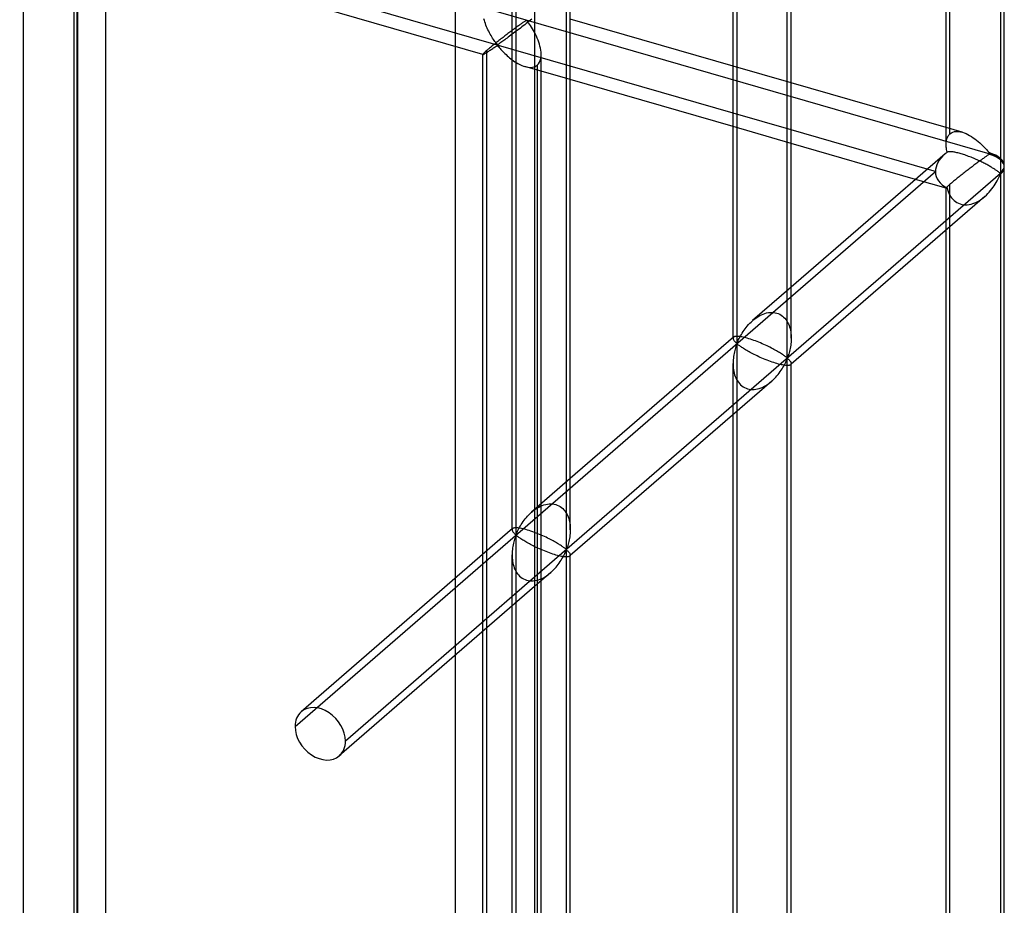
# Model space of a CAD drawing. Header units: millimetres. Extents: x -626 to 636, y -726 to 753.
# Tile 57 of 84: x 552 to 636, y -145 to -69. Entities that reach past the tile are written whole.
import ezdxf

# ---------------------------------------------------------------- set-up
doc = ezdxf.new("R2010")
doc.units = ezdxf.units.MM
doc.layers.add('MAIN-1', color=7, linetype='Continuous')
doc.layers.add('MAIN-2', color=7, linetype='Continuous')

msp = doc.modelspace()

# ---------------------------------------------------------------- linework, layer by layer
at = {"layer": 'MAIN-1'}
for p, q in [((595.8, 439.277), (595.8, -552.322)), ((636.146, -82.001), (636.146, 76.999)), ((635.811, 76.384), (635.811, -82.626)), ((631.147, -80.187), (631.147, 71.599)), ((617.511, -98.474), (617.511, 60.536)), ((617.846, -96.827), (617.846, 60.138)), ((612.848, -96.767), (612.848, 55.75)), ((598.536, -114.907), (598.536, 44.103)), ((598.87, -113.259), (598.87, 43.705)), ((612.848, -73.456), (598.871, -69.421)), ((612.848, -77.501), (598.87, -73.467)), ((612.848, -78.66), (598.87, -74.625)), ((631.148, -78.739), (617.846, -74.899)), ((629.532, -82.318), (617.846, -78.944)), ((628.529, -83.187), (617.845, -80.103)), ((631.15, -80.297), (631.148, -80.188)), ((631.158, -80.408), (631.15, -80.297)), ((631.065, -80.991), (617.845, -92.439)), ((631.17, -80.519), (631.158, -80.408)), ((631.187, -80.631), (631.17, -80.519)), ((631.208, -80.743), (631.187, -80.631)), ((631.233, -80.854), (631.208, -80.743)), ((631.258, -80.843), (631.233, -80.854)), ((631.288, -80.833), (631.258, -80.843)), ((631.322, -80.825), (631.288, -80.833)), ((631.361, -80.819), (631.322, -80.825)), ((631.404, -80.814), (631.361, -80.819)), ((631.451, -80.812), (631.404, -80.814)), ((631.503, -80.812), (631.451, -80.812)), ((631.56, -80.814), (631.503, -80.812)), ((631.621, -80.818), (631.56, -80.814)), ((631.687, -80.825), (631.621, -80.818)), ((631.757, -80.834), (631.687, -80.825)), ((631.831, -80.846), (631.757, -80.834)), ((631.909, -80.86), (631.831, -80.846)), ((631.991, -80.876), (631.909, -80.86)), ((632.077, -80.896), (631.991, -80.876)), ((632.166, -80.917), (632.077, -80.896)), ((632.259, -80.941), (632.166, -80.917)), ((632.353, -80.967), (632.259, -80.941)), ((632.451, -80.995), (632.353, -80.967)), ((632.551, -81.025), (632.451, -80.995)), ((632.653, -81.058), (632.551, -81.025)), ((632.757, -81.092), (632.653, -81.058)), ((632.863, -81.129), (632.757, -81.092)), ((632.97, -81.167), (632.863, -81.129)), ((633.078, -81.207), (632.97, -81.167)), ((633.186, -81.248), (633.078, -81.207)), ((633.294, -81.29), (633.186, -81.248)), ((633.402, -81.333), (633.294, -81.29)), ((633.509, -81.378), (633.402, -81.333)), ((633.615, -81.423), (633.509, -81.378)), ((633.72, -81.469), (633.615, -81.423)), ((633.823, -81.514), (633.72, -81.469)), ((633.924, -81.56), (633.823, -81.514)), ((634.023, -81.606), (633.924, -81.56)), ((634.119, -81.652), (634.023, -81.606)), ((634.212, -81.697), (634.119, -81.652)), ((634.302, -81.742), (634.212, -81.697)), ((634.389, -81.786), (634.302, -81.742)), ((634.475, -81.83), (634.389, -81.786)), ((634.559, -81.874), (634.475, -81.83)), ((634.64, -81.918), (634.559, -81.874)), ((634.72, -81.961), (634.64, -81.918)), ((634.797, -82.004), (634.72, -81.961)), ((634.872, -82.047), (634.797, -82.004)), ((635.812, -82.687), (595.8, -117.339)), ((634.944, -82.088), (634.872, -82.047)), ((635.014, -82.129), (634.944, -82.088)), ((635.081, -82.17), (635.014, -82.129)), ((635.145, -82.209), (635.081, -82.17)), ((635.207, -82.247), (635.145, -82.209)), ((635.265, -82.285), (635.207, -82.247)), ((635.321, -82.321), (635.265, -82.285)), ((635.375, -82.356), (635.321, -82.321)), ((635.426, -82.391), (635.375, -82.356)), ((635.474, -82.424), (635.426, -82.391)), ((635.52, -82.456), (635.474, -82.424)), ((635.563, -82.486), (635.52, -82.456)), ((635.603, -82.515), (635.563, -82.486)), ((635.641, -82.543), (635.603, -82.515)), ((635.677, -82.568), (635.641, -82.543)), ((635.71, -82.592), (635.677, -82.568)), ((635.703, -82.957), (635.753, -82.849)), ((635.741, -82.613), (635.71, -82.592)), ((635.772, -82.63), (635.741, -82.613)), ((635.753, -82.849), (635.811, -82.748)), ((635.811, -82.626), (635.772, -82.63)), ((635.811, -82.748), (635.811, -241.758)), ((636.146, -241.133), (636.146, -82.133)), ((635.276, -83.728), (635.364, -83.591)), ((635.364, -83.591), (635.445, -83.455)), ((635.445, -83.455), (635.52, -83.323)), ((635.52, -83.323), (635.587, -83.195)), ((635.587, -83.195), (635.648, -83.073)), ((635.648, -83.073), (635.703, -82.957)), ((634.473, -84.654), (634.606, -84.532)), ((634.606, -84.532), (634.734, -84.406)), ((634.734, -84.406), (634.856, -84.274)), ((634.856, -84.274), (634.971, -84.139)), ((634.971, -84.139), (635.08, -84.002)), ((635.08, -84.002), (635.181, -83.865)), ((635.181, -83.865), (635.276, -83.728)), ((634.466, -84.66), (617.845, -99.053)), ((631.147, -239.319), (631.147, -87.533)), ((612.892, -96.729), (598.87, -108.872)), ((612.916, -96.712), (612.89, -96.731)), ((612.947, -96.695), (612.916, -96.712)), ((612.987, -96.682), (612.947, -96.695)), ((613.034, -96.671), (612.987, -96.682)), ((613.089, -96.664), (613.034, -96.671)), ((613.152, -96.66), (613.089, -96.664)), ((613.224, -96.661), (613.152, -96.66)), ((613.304, -96.665), (613.224, -96.661)), ((613.393, -96.674), (613.304, -96.665)), ((613.489, -96.687), (613.393, -96.674)), ((613.594, -96.705), (613.489, -96.687)), ((613.705, -96.728), (613.594, -96.705)), ((613.823, -96.755), (613.705, -96.728)), ((613.947, -96.786), (613.823, -96.755)), ((614.075, -96.821), (613.947, -96.786)), ((614.209, -96.861), (614.075, -96.821)), ((614.347, -96.904), (614.209, -96.861)), ((614.489, -96.951), (614.347, -96.904)), ((614.633, -97.002), (614.489, -96.951)), ((614.779, -97.055), (614.633, -97.002)), ((614.926, -97.111), (614.779, -97.055)), ((615.072, -97.17), (614.926, -97.111)), ((615.218, -97.23), (615.072, -97.17)), ((615.362, -97.291), (615.218, -97.23)), ((617.833, -97.147), (617.819, -97.29)), ((617.842, -97.001), (617.833, -97.147)), ((617.845, -96.853), (617.842, -97.001)), ((615.502, -97.353), (615.362, -97.291)), ((615.64, -97.416), (615.502, -97.353)), ((615.772, -97.478), (615.64, -97.416)), ((615.9, -97.54), (615.772, -97.478)), ((616.022, -97.6), (615.9, -97.54)), ((616.139, -97.66), (616.022, -97.6)), ((616.253, -97.72), (616.139, -97.66)), ((616.364, -97.779), (616.253, -97.72)), ((616.47, -97.837), (616.364, -97.779)), ((616.572, -97.895), (616.47, -97.837)), ((616.67, -97.952), (616.572, -97.895)), ((616.762, -98.007), (616.67, -97.952)), ((616.85, -98.06), (616.762, -98.007)), ((616.932, -98.112), (616.85, -98.06)), ((617.663, -98.072), (617.63, -98.183)), ((617.695, -97.955), (617.663, -98.072)), ((617.726, -97.831), (617.695, -97.955)), ((617.754, -97.701), (617.726, -97.831)), ((617.779, -97.567), (617.754, -97.701)), ((617.801, -97.43), (617.779, -97.567)), ((617.819, -97.29), (617.801, -97.43)), ((617.01, -98.161), (616.932, -98.112)), ((617.082, -98.21), (617.01, -98.161)), ((617.151, -98.256), (617.082, -98.21)), ((617.214, -98.3), (617.151, -98.256)), ((617.272, -98.341), (617.214, -98.3)), ((617.325, -98.379), (617.272, -98.341)), ((617.317, -98.984), (617.369, -98.878)), ((617.374, -98.415), (617.325, -98.379)), ((617.369, -98.878), (617.415, -98.778)), ((617.419, -98.447), (617.374, -98.415)), ((617.415, -98.778), (617.459, -98.684)), ((617.46, -98.473), (617.419, -98.447)), ((617.459, -98.684), (617.511, -98.596)), ((617.511, -98.474), (617.46, -98.473)), ((617.559, -98.385), (617.511, -98.474)), ((617.511, -98.596), (617.559, -98.598)), ((617.511, -257.606), (617.511, -98.596)), ((617.595, -98.288), (617.559, -98.385)), ((617.559, -98.598), (617.595, -98.623)), ((617.63, -98.183), (617.595, -98.288)), ((617.595, -98.623), (617.63, -98.653)), ((617.63, -98.653), (617.663, -98.686)), ((617.663, -98.686), (617.695, -98.719)), ((617.695, -98.719), (617.726, -98.754)), ((617.726, -98.754), (617.754, -98.789)), ((617.754, -98.789), (617.779, -98.824)), ((617.779, -98.824), (617.801, -98.859)), ((617.801, -98.859), (617.819, -98.893)), ((617.819, -98.893), (617.833, -98.926)), ((617.833, -98.926), (617.842, -98.958)), ((616.813, -99.807), (616.9, -99.686)), ((616.9, -99.686), (616.983, -99.566)), ((616.983, -99.566), (617.06, -99.445)), ((617.06, -99.445), (617.132, -99.326)), ((617.132, -99.326), (617.199, -99.208)), ((617.199, -99.208), (617.261, -99.094)), ((617.261, -99.094), (617.317, -98.984)), ((617.842, -98.958), (617.845, -98.989)), ((617.846, -255.959), (617.846, -98.994)), ((616.166, -100.508), (598.87, -115.486)), ((616.177, -100.498), (616.294, -100.392)), ((616.294, -100.392), (616.408, -100.28)), ((616.408, -100.28), (616.517, -100.166)), ((616.517, -100.166), (616.62, -100.048)), ((616.62, -100.048), (616.719, -99.928)), ((616.719, -99.928), (616.813, -99.807)), ((612.848, -255.9), (612.848, -103.382)), ((598.87, -113.285), (598.867, -113.433)), ((595.946, -113.542), (595.799, -113.486)), ((596.093, -113.601), (595.946, -113.542)), ((596.238, -113.661), (596.093, -113.601)), ((596.382, -113.722), (596.238, -113.661)), ((596.523, -113.784), (596.382, -113.722)), ((596.661, -113.847), (596.523, -113.784)), ((596.794, -113.909), (596.661, -113.847)), ((596.922, -113.971), (596.794, -113.909)), ((597.044, -114.031), (596.922, -113.971)), ((597.162, -114.091), (597.044, -114.031)), ((597.276, -114.151), (597.162, -114.091)), ((597.387, -114.21), (597.276, -114.151)), ((598.779, -114.134), (598.751, -114.263)), ((598.804, -114), (598.779, -114.134)), ((598.826, -113.863), (598.804, -114)), ((598.844, -113.723), (598.826, -113.863)), ((598.858, -113.579), (598.844, -113.723)), ((598.867, -113.433), (598.858, -113.579)), ((597.493, -114.269), (597.387, -114.21)), ((597.596, -114.327), (597.493, -114.269)), ((597.693, -114.384), (597.596, -114.327)), ((597.786, -114.439), (597.693, -114.384)), ((597.874, -114.492), (597.786, -114.439)), ((597.956, -114.544), (597.874, -114.492)), ((598.034, -114.594), (597.956, -114.544)), ((598.107, -114.642), (598.034, -114.594)), ((598.175, -114.688), (598.107, -114.642)), ((598.239, -114.732), (598.175, -114.688)), ((598.297, -114.773), (598.239, -114.732)), ((598.35, -114.812), (598.297, -114.773)), ((598.399, -114.847), (598.35, -114.812)), ((598.444, -114.879), (598.399, -114.847)), ((598.485, -114.905), (598.444, -114.879)), ((598.536, -114.907), (598.485, -114.905)), ((598.584, -114.817), (598.536, -114.907)), ((598.62, -114.721), (598.584, -114.817)), ((598.655, -114.616), (598.62, -114.721)), ((598.688, -114.505), (598.655, -114.616)), ((598.72, -114.387), (598.688, -114.505)), ((598.751, -114.263), (598.72, -114.387)), ((598.085, -115.878), (598.157, -115.758)), ((598.157, -115.758), (598.224, -115.641)), ((598.224, -115.641), (598.286, -115.527)), ((598.286, -115.527), (598.342, -115.417)), ((598.342, -115.417), (598.394, -115.311)), ((598.394, -115.311), (598.44, -115.211)), ((598.44, -115.211), (598.484, -115.117)), ((598.484, -115.117), (598.536, -115.029)), ((598.536, -115.029), (598.584, -115.03)), ((598.536, -274.039), (598.536, -115.029)), ((598.584, -115.03), (598.62, -115.056)), ((598.62, -115.056), (598.655, -115.086)), ((598.655, -115.086), (598.688, -115.118)), ((598.688, -115.118), (598.72, -115.152)), ((598.72, -115.152), (598.751, -115.187)), ((598.751, -115.187), (598.779, -115.222)), ((598.779, -115.222), (598.804, -115.257)), ((598.804, -115.257), (598.826, -115.292)), ((598.826, -115.292), (598.844, -115.326)), ((598.844, -115.326), (598.858, -115.359)), ((598.858, -115.359), (598.867, -115.391)), ((598.867, -115.391), (598.87, -115.422)), ((598.87, -272.392), (598.87, -115.427)), ((597.433, -116.713), (597.542, -116.598)), ((597.542, -116.598), (597.645, -116.481)), ((597.645, -116.481), (597.744, -116.361)), ((597.744, -116.361), (597.838, -116.24)), ((597.838, -116.24), (597.925, -116.119)), ((597.925, -116.119), (598.008, -115.999)), ((598.008, -115.999), (598.085, -115.878)), ((597.191, -116.941), (595.8, -118.146)), ((597.202, -116.931), (597.319, -116.824)), ((597.319, -116.824), (597.433, -116.713))]:
    msp.add_line(p, q, dxfattribs=at)
for start, end in [(359.99731, 1.62153), (358.12677, 359.99731)]:
    msp.add_arc((633.647, -82.062), 2.5, start, end, dxfattribs=at)
for centre, major_axis, ratio, start_param, end_param in [((633.647, -82.062), (-3.384, -0.744), 0.615841, -0.920333, -0.848876), ((633.647, -82.001), (-2.499, 0), 0.5, 2.617994, 3.141499), ((633.647, -82.123), (2.499, 0), 0.5, -0.523599, -0.017746), ((633.647, -82.062), (1.637, -1.89), 0.75, 0.713724, 0.74201), ((633.647, -82.062), (1.637, -1.89), 0.75, 0.685439, 0.713724), ((633.647, -82.062), (2.5, 0), 0.5, -0.523599, -0.000094)]:
    msp.add_ellipse(centre, major_axis=major_axis, ratio=ratio, start_param=start_param, end_param=end_param, dxfattribs=at)
at = {"layer": 'MAIN-2'}
for p, q in [((588.969, 434.032), (588.969, -548.907)), ((556.493, 410.931), (556.493, -507.056)), ((558.993, -504.891), (558.993, 351.336)), ((-319.897, 194.645), (634.897, -80.98)), ((631.482, -79.272), (631.482, 75.53)), ((613.182, 61.785), (613.182, -97.224)), ((594.207, 45.352), (594.207, -113.657)), ((593.873, -113.259), (593.873, 43.705)), ((598.87, -73.467), (358.993, -4.22)), ((551.916, -215.436), (551.916, -60.634)), ((556.579, -216.35), (556.579, -60.969)), ((591.37, -72.46), (555.188, -62.015)), ((556.245, -61.883), (556.245, -216.685)), ((591.493, -69.536), (591.457, -69.399)), ((591.534, -69.673), (591.493, -69.536)), ((591.58, -69.81), (591.534, -69.673)), ((591.63, -69.947), (591.58, -69.81)), ((591.684, -70.082), (591.63, -69.947)), ((591.742, -70.216), (591.684, -70.082)), ((594.222, -70.146), (594.149, -70.2)), ((594.293, -70.093), (594.222, -70.146)), ((594.363, -70.042), (594.293, -70.093)), ((594.431, -69.992), (594.363, -70.042)), ((594.498, -69.943), (594.431, -69.992)), ((594.563, -69.896), (594.498, -69.943)), ((594.625, -69.851), (594.563, -69.896)), ((594.71, -70.099), (594.587, -70.194)), ((594.686, -69.808), (594.625, -69.851)), ((594.744, -69.766), (594.686, -69.808)), ((594.834, -70.003), (594.71, -70.099)), ((594.799, -69.727), (594.744, -69.766)), ((594.853, -69.689), (594.799, -69.727)), ((594.959, -69.906), (594.834, -70.003)), ((594.904, -69.654), (594.853, -69.689)), ((594.953, -69.621), (594.904, -69.654)), ((595.001, -69.592), (594.953, -69.621)), ((595.083, -69.808), (594.959, -69.906)), ((595.049, -69.566), (595.001, -69.592)), ((595.113, -69.557), (595.049, -69.566)), ((595.205, -69.712), (595.083, -69.808)), ((595.213, -69.645), (595.113, -69.557)), ((595.326, -69.616), (595.205, -69.712)), ((595.294, -69.748), (595.213, -69.645)), ((595.376, -69.863), (595.294, -69.748)), ((595.443, -69.522), (595.326, -69.616)), ((595.46, -69.986), (595.376, -69.863)), ((595.555, -69.431), (595.443, -69.522)), ((595.546, -70.119), (595.46, -69.986)), ((595.632, -70.261), (595.546, -70.119)), ((591.802, -70.348), (591.742, -70.216)), ((591.865, -70.476), (591.802, -70.348)), ((591.929, -70.601), (591.865, -70.476)), ((591.995, -70.722), (591.929, -70.601)), ((592.063, -70.84), (591.995, -70.722)), ((592.131, -70.955), (592.063, -70.84)), ((592.199, -71.065), (592.131, -70.955)), ((593.092, -70.998), (593.006, -71.065)), ((593.177, -70.933), (593.092, -70.998)), ((593.261, -70.868), (593.177, -70.933)), ((593.345, -70.804), (593.261, -70.868)), ((593.429, -70.74), (593.345, -70.804)), ((593.512, -70.677), (593.429, -70.74)), ((593.549, -70.978), (593.446, -71.054)), ((593.595, -70.614), (593.512, -70.677)), ((593.655, -70.899), (593.549, -70.978)), ((593.678, -70.552), (593.595, -70.614)), ((593.765, -70.817), (593.655, -70.899)), ((593.759, -70.49), (593.678, -70.552)), ((593.839, -70.43), (593.759, -70.49)), ((593.878, -70.733), (593.765, -70.817)), ((593.919, -70.371), (593.839, -70.43)), ((593.993, -70.646), (593.878, -70.733)), ((593.997, -70.312), (593.919, -70.371)), ((594.11, -70.558), (593.993, -70.646)), ((594.074, -70.255), (593.997, -70.312)), ((594.149, -70.2), (594.074, -70.255)), ((594.228, -70.468), (594.11, -70.558)), ((594.347, -70.378), (594.228, -70.468)), ((594.467, -70.286), (594.347, -70.378)), ((594.587, -70.194), (594.467, -70.286)), ((595.718, -70.409), (595.632, -70.261)), ((595.802, -70.562), (595.718, -70.409)), ((595.883, -70.722), (595.802, -70.562)), ((595.961, -70.886), (595.883, -70.722)), ((596.035, -71.055), (595.961, -70.886)), ((592.013, -71.854), (591.943, -71.912)), ((592.085, -71.795), (592.013, -71.854)), ((592.161, -71.733), (592.085, -71.795)), ((592.239, -71.67), (592.161, -71.733)), ((592.267, -71.169), (592.199, -71.065)), ((592.32, -71.605), (592.239, -71.67)), ((592.333, -71.267), (592.267, -71.169)), ((592.272, -71.905), (592.338, -71.861)), ((592.402, -71.539), (592.32, -71.605)), ((592.399, -71.36), (592.333, -71.267)), ((592.338, -71.861), (592.404, -71.817)), ((592.462, -71.446), (592.399, -71.36)), ((592.486, -71.472), (592.402, -71.539)), ((592.404, -71.817), (592.467, -71.776)), ((592.526, -71.525), (592.462, -71.446)), ((592.467, -71.776), (592.531, -71.739)), ((592.571, -71.405), (592.486, -71.472)), ((592.605, -71.595), (592.526, -71.525)), ((592.531, -71.739), (592.614, -71.721)), ((592.658, -71.337), (592.571, -71.405)), ((592.694, -71.582), (592.605, -71.595)), ((592.614, -71.721), (592.699, -71.787)), ((592.744, -71.268), (592.658, -71.337)), ((592.762, -71.542), (592.694, -71.582)), ((592.699, -71.787), (592.767, -71.862)), ((592.832, -71.2), (592.744, -71.268)), ((592.832, -71.495), (592.762, -71.542)), ((592.767, -71.862), (592.837, -71.942)), ((592.919, -71.132), (592.832, -71.2)), ((592.907, -71.444), (592.832, -71.495)), ((592.985, -71.388), (592.907, -71.444)), ((593.006, -71.065), (592.919, -71.132)), ((593.069, -71.328), (592.985, -71.388)), ((593.157, -71.264), (593.069, -71.328)), ((593.25, -71.197), (593.157, -71.264)), ((593.346, -71.127), (593.25, -71.197)), ((593.446, -71.054), (593.346, -71.127)), ((596.104, -71.227), (596.035, -71.055)), ((596.166, -71.4), (596.104, -71.227)), ((596.221, -71.574), (596.166, -71.4)), ((596.268, -71.747), (596.221, -71.574)), ((596.306, -71.92), (596.268, -71.747)), ((591.364, -227.835), (591.364, -72.453)), ((591.369, -72.44), (591.365, -72.454)), ((591.365, -72.454), (591.365, -72.455)), ((591.365, -72.455), (591.365, -72.457)), ((591.365, -72.457), (591.366, -72.458)), ((591.366, -72.458), (591.367, -72.459)), ((591.367, -72.459), (591.369, -72.46)), ((591.383, -72.418), (591.369, -72.44)), ((591.369, -72.46), (591.37, -72.46)), ((591.37, -72.46), (591.383, -72.459)), ((591.409, -72.389), (591.383, -72.418)), ((591.383, -72.459), (591.403, -72.453)), ((591.403, -72.453), (591.429, -72.442)), ((591.445, -72.35), (591.409, -72.389)), ((591.429, -72.442), (591.46, -72.427)), ((591.492, -72.304), (591.445, -72.35)), ((591.46, -72.427), (591.497, -72.408)), ((591.551, -72.249), (591.492, -72.304)), ((591.497, -72.408), (591.538, -72.384)), ((591.538, -72.384), (591.585, -72.357)), ((591.62, -72.187), (591.551, -72.249)), ((591.585, -72.357), (591.635, -72.326)), ((591.699, -72.118), (591.62, -72.187)), ((591.635, -72.326), (591.69, -72.292)), ((591.69, -72.292), (591.747, -72.256)), ((591.754, -72.071), (591.699, -72.118)), ((591.699, -226.92), (591.699, -72.118)), ((591.747, -72.256), (591.808, -72.217)), ((591.814, -72.02), (591.754, -72.071)), ((591.808, -72.217), (591.871, -72.176)), ((591.876, -71.967), (591.814, -72.02)), ((591.871, -72.176), (591.935, -72.133)), ((591.943, -71.912), (591.876, -71.967)), ((591.935, -72.133), (592.001, -72.089)), ((592.001, -72.089), (592.069, -72.044)), ((592.069, -72.044), (592.137, -71.997)), ((592.137, -71.997), (592.205, -71.951)), ((592.205, -71.951), (592.272, -71.905)), ((592.837, -71.942), (592.911, -72.026)), ((592.911, -72.026), (592.99, -72.113)), ((592.99, -72.113), (593.074, -72.202)), ((593.074, -72.202), (593.163, -72.294)), ((593.163, -72.294), (593.255, -72.386)), ((593.255, -72.386), (593.352, -72.479)), ((593.352, -72.479), (593.451, -72.57)), ((593.451, -72.57), (593.554, -72.662)), ((593.554, -72.662), (593.661, -72.752)), ((596.336, -72.095), (596.306, -71.92)), ((596.328, -72.813), (596.355, -72.632)), ((596.355, -72.269), (596.336, -72.095)), ((596.362, -72.439), (596.355, -72.269)), ((596.355, -72.632), (596.362, -72.439)), ((596.362, -227.835), (596.362, -72.453)), ((593.661, -72.752), (593.771, -72.84)), ((593.771, -72.84), (593.883, -72.926)), ((593.883, -72.926), (593.998, -73.008)), ((593.998, -73.008), (594.115, -73.087)), ((594.115, -73.087), (594.233, -73.162)), ((594.233, -73.162), (594.352, -73.232)), ((594.352, -73.232), (594.471, -73.296)), ((594.471, -73.296), (594.591, -73.355)), ((594.591, -73.355), (594.714, -73.409)), ((594.714, -73.409), (594.838, -73.457)), ((594.838, -73.457), (594.962, -73.497)), ((594.962, -73.497), (595.1, -73.532)), ((598.87, -74.625), (594.971, -73.499)), ((595.1, -73.532), (595.235, -73.556)), ((595.235, -73.556), (595.367, -73.569)), ((595.367, -73.569), (595.495, -73.568)), ((595.495, -73.568), (595.617, -73.555)), ((595.617, -73.555), (595.733, -73.528)), ((595.733, -73.528), (595.84, -73.488)), ((595.84, -73.488), (595.939, -73.434)), ((595.939, -73.434), (596.028, -73.368)), ((596.028, -73.368), (596.131, -73.259)), ((596.028, -73.368), (596.028, -228.17)), ((596.131, -73.259), (596.216, -73.129)), ((596.216, -73.129), (596.282, -72.979)), ((596.282, -72.979), (596.328, -72.813)), ((617.846, -74.899), (612.848, -73.456)), ((617.846, -78.944), (612.848, -77.501)), ((617.845, -80.103), (612.848, -78.66)), ((632.539, -79.14), (631.148, -78.739)), ((631.282, -79.533), (631.324, -79.459)), ((631.324, -79.459), (631.372, -79.39)), ((631.372, -79.39), (631.424, -79.328)), ((631.424, -79.328), (631.482, -79.272)), ((631.482, -79.272), (631.599, -79.189)), ((631.599, -79.189), (631.73, -79.127)), ((631.73, -79.127), (631.876, -79.088)), ((631.876, -79.088), (632.033, -79.071)), ((632.033, -79.071), (632.199, -79.075)), ((632.199, -79.075), (632.371, -79.1)), ((632.371, -79.1), (632.548, -79.143)), ((632.548, -79.143), (632.707, -79.196)), ((632.707, -79.196), (632.864, -79.26)), ((632.864, -79.26), (633.019, -79.333)), ((633.019, -79.333), (633.171, -79.415)), ((633.171, -79.415), (633.323, -79.506)), ((631.148, -80.188), (631.15, -80.083)), ((631.15, -80.083), (631.158, -79.982)), ((631.158, -79.982), (631.171, -79.883)), ((631.171, -79.883), (631.19, -79.789)), ((631.19, -79.789), (631.215, -79.699)), ((631.215, -79.699), (631.246, -79.613)), ((631.246, -79.613), (631.282, -79.533)), ((633.323, -79.506), (633.473, -79.605)), ((633.473, -79.605), (633.621, -79.709)), ((633.621, -79.709), (633.764, -79.819)), ((633.764, -79.819), (633.903, -79.933)), ((633.903, -79.933), (634.036, -80.049)), ((634.036, -80.049), (634.164, -80.166)), ((634.164, -80.166), (634.286, -80.285)), ((634.286, -80.285), (634.402, -80.402)), ((634.402, -80.402), (634.511, -80.517)), ((634.511, -80.517), (634.611, -80.628)), ((634.636, -81.174), (634.582, -81.211)), ((634.611, -80.628), (634.705, -80.734)), ((634.687, -81.139), (634.636, -81.174)), ((634.736, -81.106), (634.687, -81.139)), ((634.705, -80.734), (634.792, -80.832)), ((634.784, -81.076), (634.736, -81.106)), ((634.832, -81.05), (634.784, -81.076)), ((634.792, -80.832), (634.896, -80.919)), ((634.896, -81.041), (634.832, -81.05)), ((633.542, -81.975), (633.461, -82.036)), ((633.623, -81.914), (633.542, -81.975)), ((633.702, -81.855), (633.623, -81.914)), ((633.78, -81.797), (633.702, -81.855)), ((633.857, -81.74), (633.78, -81.797)), ((633.932, -81.684), (633.857, -81.74)), ((634.005, -81.63), (633.932, -81.684)), ((634.076, -81.577), (634.005, -81.63)), ((634.146, -81.526), (634.076, -81.577)), ((634.214, -81.476), (634.146, -81.526)), ((634.281, -81.428), (634.214, -81.476)), ((634.346, -81.381), (634.281, -81.428)), ((634.408, -81.335), (634.346, -81.381)), ((634.469, -81.292), (634.408, -81.335)), ((634.527, -81.251), (634.469, -81.292)), ((634.582, -81.211), (634.527, -81.251)), ((575.231, -130.151), (630.231, -82.52)), ((630.231, -82.52), (629.532, -82.318)), ((632.441, -82.821), (632.354, -82.889)), ((632.528, -82.753), (632.441, -82.821)), ((632.615, -82.684), (632.528, -82.753)), ((632.702, -82.617), (632.615, -82.684)), ((632.789, -82.549), (632.702, -82.617)), ((632.875, -82.482), (632.789, -82.549)), ((632.96, -82.417), (632.875, -82.482)), ((633.044, -82.352), (632.96, -82.417)), ((633.128, -82.288), (633.044, -82.352)), ((633.212, -82.225), (633.128, -82.288)), ((633.295, -82.161), (633.212, -82.225)), ((633.378, -82.098), (633.295, -82.161)), ((633.461, -82.036), (633.378, -82.098)), ((631.153, -83.944), (628.529, -83.187)), ((631.372, -83.7), (631.324, -83.743)), ((631.424, -83.653), (631.372, -83.7)), ((631.482, -83.602), (631.424, -83.653)), ((631.537, -83.555), (631.482, -83.602)), ((631.482, -238.404), (631.482, -83.602)), ((631.597, -83.505), (631.537, -83.555)), ((631.659, -83.452), (631.597, -83.505)), ((631.726, -83.396), (631.659, -83.452)), ((631.796, -83.339), (631.726, -83.396)), ((631.868, -83.279), (631.796, -83.339)), ((631.944, -83.217), (631.868, -83.279)), ((632.022, -83.154), (631.944, -83.217)), ((632.103, -83.089), (632.022, -83.154)), ((632.185, -83.023), (632.103, -83.089)), ((632.269, -82.957), (632.185, -83.023)), ((632.354, -82.889), (632.269, -82.957)), ((631.147, -87.533), (631.147, -83.937)), ((631.15, -83.928), (631.148, -83.937)), ((631.148, -83.937), (631.148, -83.939)), ((631.148, -83.939), (631.148, -83.941)), ((631.148, -83.941), (631.149, -83.942)), ((631.149, -83.942), (631.15, -83.943)), ((631.158, -83.914), (631.15, -83.928)), ((631.15, -83.943), (631.151, -83.944)), ((631.151, -83.944), (631.153, -83.944)), ((631.153, -83.944), (631.16, -83.945)), ((631.171, -83.896), (631.158, -83.914)), ((631.16, -83.945), (631.17, -83.943)), ((631.17, -83.943), (631.182, -83.939)), ((631.19, -83.874), (631.171, -83.896)), ((631.182, -83.939), (631.197, -83.934)), ((631.215, -83.848), (631.19, -83.874)), ((631.197, -83.934), (631.214, -83.926)), ((631.214, -83.926), (631.233, -83.917)), ((631.246, -83.817), (631.215, -83.848)), ((631.233, -83.917), (631.273, -84.067)), ((631.282, -83.782), (631.246, -83.817)), ((631.273, -84.067), (631.322, -84.217)), ((631.324, -83.743), (631.282, -83.782)), ((631.322, -84.217), (631.382, -84.364)), ((631.382, -84.364), (631.451, -84.506)), ((631.451, -84.506), (631.531, -84.642)), ((631.531, -84.642), (631.621, -84.769)), ((631.621, -84.769), (631.721, -84.888)), ((631.721, -84.888), (631.83, -84.995)), ((631.83, -84.995), (631.949, -85.091)), ((631.949, -85.091), (632.076, -85.173)), ((632.076, -85.173), (632.211, -85.241)), ((632.211, -85.241), (632.352, -85.296)), ((632.352, -85.296), (632.499, -85.335)), ((632.499, -85.335), (632.651, -85.359)), ((632.651, -85.359), (632.808, -85.369)), ((632.808, -85.369), (632.968, -85.363)), ((632.968, -85.363), (633.13, -85.343)), ((633.13, -85.343), (633.292, -85.309)), ((633.292, -85.309), (633.453, -85.261)), ((633.453, -85.261), (633.613, -85.201)), ((633.613, -85.201), (633.77, -85.13)), ((633.77, -85.13), (633.922, -85.049)), ((633.922, -85.049), (634.069, -84.959)), ((634.069, -84.959), (634.21, -84.863)), ((634.21, -84.863), (634.343, -84.761)), ((634.343, -84.761), (634.473, -84.654)), ((617.845, -92.439), (614.527, -95.313)), ((615.44, -94.747), (615.587, -94.696)), ((615.587, -94.696), (615.735, -94.655)), ((615.735, -94.655), (615.884, -94.626)), ((615.884, -94.626), (616.032, -94.609)), ((616.032, -94.609), (616.179, -94.604)), ((616.179, -94.604), (616.323, -94.611)), ((616.323, -94.611), (616.463, -94.631)), ((616.463, -94.631), (616.599, -94.664)), ((616.599, -94.664), (616.73, -94.709)), ((616.73, -94.709), (616.856, -94.766)), ((614.176, -95.655), (614.285, -95.54)), ((614.285, -95.54), (614.399, -95.429)), ((614.399, -95.429), (614.516, -95.323)), ((614.516, -95.323), (614.634, -95.224)), ((614.634, -95.224), (614.756, -95.13)), ((614.756, -95.13), (614.883, -95.04)), ((614.883, -95.04), (615.016, -94.956)), ((615.016, -94.956), (615.154, -94.878)), ((615.154, -94.878), (615.296, -94.808)), ((615.296, -94.808), (615.44, -94.747)), ((616.856, -94.766), (616.976, -94.836)), ((616.976, -94.836), (617.089, -94.916)), ((617.089, -94.916), (617.196, -95.008)), ((617.196, -95.008), (617.294, -95.109)), ((617.294, -95.109), (617.384, -95.218)), ((617.384, -95.218), (617.466, -95.336)), ((617.466, -95.336), (617.539, -95.461)), ((617.539, -95.461), (617.603, -95.59)), ((613.561, -96.495), (613.633, -96.375)), ((613.633, -96.375), (613.71, -96.255)), ((613.71, -96.255), (613.793, -96.135)), ((613.793, -96.135), (613.88, -96.013)), ((613.88, -96.013), (613.974, -95.893)), ((613.974, -95.893), (614.073, -95.773)), ((614.073, -95.773), (614.176, -95.655)), ((617.603, -95.59), (617.659, -95.724)), ((617.659, -95.724), (617.707, -95.861)), ((617.707, -95.861), (617.746, -95.999)), ((617.746, -95.999), (617.778, -96.137)), ((617.778, -96.137), (617.804, -96.277)), ((617.804, -96.277), (617.823, -96.42)), ((612.851, -96.794), (612.848, -96.813)), ((612.848, -96.813), (612.848, -96.832)), ((612.848, -96.832), (612.851, -96.863)), ((612.857, -96.777), (612.851, -96.794)), ((612.851, -96.863), (612.86, -96.895)), ((612.865, -96.76), (612.857, -96.777)), ((612.86, -96.895), (612.874, -96.928)), ((612.876, -96.745), (612.865, -96.76)), ((612.874, -96.928), (612.892, -96.962)), ((612.89, -96.731), (612.876, -96.745)), ((612.892, -96.962), (612.914, -96.997)), ((612.914, -96.997), (612.939, -97.032)), ((612.939, -97.032), (612.967, -97.067)), ((612.967, -97.067), (612.998, -97.102)), ((612.998, -97.102), (613.03, -97.135)), ((613.03, -97.135), (613.063, -97.168)), ((613.063, -97.168), (613.098, -97.198)), ((613.098, -97.198), (613.134, -97.223)), ((613.134, -97.223), (613.182, -97.224)), ((613.182, -97.224), (613.234, -97.136)), ((613.234, -97.136), (613.278, -97.042)), ((613.278, -97.042), (613.324, -96.942)), ((613.324, -96.942), (613.376, -96.837)), ((613.376, -96.837), (613.432, -96.727)), ((613.432, -96.727), (613.494, -96.613)), ((613.494, -96.613), (613.561, -96.495)), ((617.823, -96.42), (617.836, -96.564)), ((617.836, -96.564), (617.844, -96.708)), ((617.844, -96.708), (617.845, -96.853)), ((612.967, -97.99), (612.939, -98.12)), ((612.998, -97.866), (612.967, -97.99)), ((613.03, -97.749), (612.998, -97.866)), ((613.063, -97.637), (613.03, -97.749)), ((613.098, -97.533), (613.063, -97.637)), ((613.134, -97.436), (613.098, -97.533)), ((613.182, -97.347), (613.134, -97.436)), ((613.182, -97.347), (613.182, -256.357)), ((613.233, -97.348), (613.182, -97.347)), ((613.274, -97.374), (613.233, -97.348)), ((613.319, -97.406), (613.274, -97.374)), ((613.368, -97.441), (613.319, -97.406)), ((613.421, -97.48), (613.368, -97.441)), ((613.479, -97.521), (613.421, -97.48)), ((613.542, -97.565), (613.479, -97.521)), ((613.611, -97.611), (613.542, -97.565)), ((613.683, -97.659), (613.611, -97.611)), ((613.761, -97.709), (613.683, -97.659)), ((613.843, -97.761), (613.761, -97.709)), ((613.931, -97.814), (613.843, -97.761)), ((614.023, -97.869), (613.931, -97.814)), ((614.121, -97.926), (614.023, -97.869)), ((614.223, -97.983), (614.121, -97.926)), ((614.329, -98.042), (614.223, -97.983)), ((614.44, -98.101), (614.329, -98.042)), ((612.851, -98.82), (612.848, -98.968)), ((612.86, -98.674), (612.851, -98.82)), ((612.874, -98.531), (612.86, -98.674)), ((612.892, -98.391), (612.874, -98.531)), ((612.914, -98.254), (612.892, -98.391)), ((612.939, -98.12), (612.914, -98.254)), ((614.554, -98.161), (614.44, -98.101)), ((614.671, -98.221), (614.554, -98.161)), ((614.793, -98.281), (614.671, -98.221)), ((614.921, -98.343), (614.793, -98.281)), ((615.053, -98.405), (614.921, -98.343)), ((615.191, -98.467), (615.053, -98.405)), ((615.331, -98.53), (615.191, -98.467)), ((615.475, -98.591), (615.331, -98.53)), ((615.621, -98.651), (615.475, -98.591)), ((615.767, -98.709), (615.621, -98.651)), ((615.914, -98.765), (615.767, -98.709)), ((616.06, -98.819), (615.914, -98.765)), ((616.204, -98.87), (616.06, -98.819)), ((616.346, -98.917), (616.204, -98.87)), ((616.484, -98.96), (616.346, -98.917)), ((612.848, -98.968), (612.849, -99.112)), ((612.848, -103.382), (612.848, -98.994)), ((612.849, -99.112), (612.857, -99.257)), ((612.857, -99.257), (612.87, -99.401)), ((612.87, -99.401), (612.889, -99.543)), ((612.889, -99.543), (612.915, -99.684)), ((612.915, -99.684), (612.947, -99.822)), ((616.618, -99), (616.484, -98.96)), ((616.746, -99.035), (616.618, -99)), ((616.87, -99.066), (616.746, -99.035)), ((616.988, -99.093), (616.87, -99.066)), ((617.099, -99.116), (616.988, -99.093)), ((617.204, -99.133), (617.099, -99.116)), ((617.3, -99.147), (617.204, -99.133)), ((617.389, -99.156), (617.3, -99.147)), ((617.469, -99.16), (617.389, -99.156)), ((617.541, -99.161), (617.469, -99.16)), ((617.604, -99.157), (617.541, -99.161)), ((617.659, -99.15), (617.604, -99.157)), ((617.706, -99.139), (617.659, -99.15)), ((617.746, -99.125), (617.706, -99.139)), ((617.777, -99.109), (617.746, -99.125)), ((617.803, -99.09), (617.777, -99.109)), ((617.845, -99.053), (617.801, -99.092)), ((617.817, -99.076), (617.803, -99.09)), ((617.828, -99.06), (617.817, -99.076)), ((617.836, -99.044), (617.828, -99.06)), ((617.842, -99.026), (617.836, -99.044)), ((617.845, -99.008), (617.842, -99.026)), ((617.845, -98.989), (617.845, -99.008)), ((612.947, -99.822), (612.986, -99.96)), ((612.986, -99.96), (613.034, -100.097)), ((613.034, -100.097), (613.09, -100.23)), ((613.09, -100.23), (613.154, -100.36)), ((613.154, -100.36), (613.227, -100.485)), ((613.227, -100.485), (613.309, -100.602)), ((613.309, -100.602), (613.399, -100.712)), ((615.937, -100.691), (616.059, -100.597)), ((616.059, -100.597), (616.177, -100.498)), ((613.399, -100.712), (613.497, -100.813)), ((613.497, -100.813), (613.604, -100.905)), ((613.604, -100.905), (613.717, -100.985)), ((613.717, -100.985), (613.837, -101.054)), ((613.837, -101.054), (613.963, -101.112)), ((613.963, -101.112), (614.094, -101.157)), ((614.094, -101.157), (614.23, -101.189)), ((614.23, -101.189), (614.37, -101.209)), ((614.37, -101.209), (614.514, -101.217)), ((614.514, -101.217), (614.661, -101.212)), ((614.661, -101.212), (614.809, -101.195)), ((614.809, -101.195), (614.958, -101.165)), ((614.958, -101.165), (615.106, -101.125)), ((615.106, -101.125), (615.253, -101.073)), ((615.253, -101.073), (615.398, -101.012)), ((615.398, -101.012), (615.539, -100.942)), ((615.539, -100.942), (615.677, -100.865)), ((615.677, -100.865), (615.81, -100.78)), ((615.81, -100.78), (615.937, -100.691)), ((598.87, -108.872), (595.552, -111.745)), ((595.659, -111.656), (595.781, -111.563)), ((595.781, -111.563), (595.908, -111.473)), ((595.908, -111.473), (596.041, -111.389)), ((596.041, -111.389), (596.179, -111.311)), ((596.179, -111.311), (596.321, -111.241)), ((596.321, -111.241), (596.465, -111.18)), ((596.465, -111.18), (596.612, -111.129)), ((596.612, -111.129), (596.76, -111.088)), ((596.76, -111.088), (596.909, -111.059)), ((596.909, -111.059), (597.057, -111.042)), ((597.057, -111.042), (597.204, -111.037)), ((597.204, -111.037), (597.348, -111.044)), ((597.348, -111.044), (597.488, -111.064)), ((597.488, -111.064), (597.624, -111.097)), ((597.624, -111.097), (597.755, -111.142)), ((597.755, -111.142), (597.881, -111.199)), ((597.881, -111.199), (598.001, -111.268)), ((598.001, -111.268), (598.114, -111.349)), ((598.114, -111.349), (598.221, -111.44)), ((598.221, -111.44), (598.319, -111.541)), ((598.319, -111.541), (598.409, -111.651)), ((594.818, -112.567), (594.905, -112.446)), ((594.905, -112.446), (594.999, -112.325)), ((594.999, -112.325), (595.098, -112.206)), ((595.098, -112.206), (595.201, -112.088)), ((595.201, -112.088), (595.31, -111.973)), ((595.31, -111.973), (595.424, -111.862)), ((595.424, -111.862), (595.541, -111.755)), ((595.541, -111.755), (595.659, -111.656)), ((598.409, -111.651), (598.491, -111.769)), ((598.491, -111.769), (598.564, -111.893)), ((598.564, -111.893), (598.628, -112.023)), ((598.628, -112.023), (598.684, -112.157)), ((598.684, -112.157), (598.732, -112.294)), ((598.732, -112.294), (598.771, -112.431)), ((598.771, -112.431), (598.803, -112.57)), ((593.917, -113.161), (575.76, -128.886)), ((593.876, -113.227), (593.873, -113.245)), ((593.873, -113.245), (593.873, -113.265)), ((593.873, -113.265), (593.876, -113.295)), ((593.882, -113.21), (593.876, -113.227)), ((593.876, -113.295), (593.885, -113.328)), ((593.89, -113.193), (593.882, -113.21)), ((593.901, -113.178), (593.89, -113.193)), ((593.915, -113.163), (593.901, -113.178)), ((593.942, -113.144), (593.915, -113.163)), ((593.976, -113.127), (593.942, -113.144)), ((594.018, -113.113), (593.976, -113.127)), ((594.069, -113.102), (594.018, -113.113)), ((594.129, -113.095), (594.069, -113.102)), ((594.198, -113.093), (594.129, -113.095)), ((594.277, -113.095), (594.198, -113.093)), ((594.364, -113.101), (594.277, -113.095)), ((594.349, -113.375), (594.401, -113.27)), ((594.461, -113.112), (594.364, -113.101)), ((594.401, -113.27), (594.457, -113.16)), ((594.457, -113.16), (594.519, -113.046)), ((594.566, -113.129), (594.461, -113.112)), ((594.519, -113.046), (594.586, -112.928)), ((594.68, -113.15), (594.566, -113.129)), ((594.586, -112.928), (594.658, -112.808)), ((594.658, -112.808), (594.735, -112.688)), ((594.801, -113.176), (594.68, -113.15)), ((594.735, -112.688), (594.818, -112.567)), ((594.929, -113.208), (594.801, -113.176)), ((595.063, -113.243), (594.929, -113.208)), ((595.202, -113.284), (595.063, -113.243)), ((595.346, -113.328), (595.202, -113.284)), ((598.803, -112.57), (598.829, -112.71)), ((598.829, -112.71), (598.848, -112.853)), ((598.848, -112.853), (598.861, -112.997)), ((598.861, -112.997), (598.869, -113.141)), ((598.869, -113.141), (598.87, -113.285)), ((593.885, -113.328), (593.899, -113.361)), ((593.899, -113.361), (593.917, -113.395)), ((593.917, -113.395), (593.939, -113.429)), ((593.939, -113.429), (593.964, -113.465)), ((593.964, -113.465), (593.992, -113.5)), ((593.992, -113.5), (594.023, -113.534)), ((594.023, -113.534), (594.055, -113.568)), ((594.055, -113.568), (594.088, -113.6)), ((594.088, -114.07), (594.055, -114.182)), ((594.088, -113.6), (594.123, -113.63)), ((594.123, -113.966), (594.088, -114.07)), ((594.123, -113.63), (594.159, -113.656)), ((594.159, -113.869), (594.123, -113.966)), ((594.159, -113.656), (594.207, -113.657)), ((594.207, -113.78), (594.159, -113.869)), ((594.207, -113.657), (594.259, -113.569)), ((594.207, -113.78), (594.207, -272.789)), ((594.258, -113.781), (594.207, -113.78)), ((594.299, -113.807), (594.258, -113.781)), ((594.259, -113.569), (594.303, -113.475)), ((594.344, -113.839), (594.299, -113.807)), ((594.303, -113.475), (594.349, -113.375)), ((594.393, -113.874), (594.344, -113.839)), ((594.446, -113.913), (594.393, -113.874)), ((594.504, -113.954), (594.446, -113.913)), ((594.567, -113.998), (594.504, -113.954)), ((594.636, -114.044), (594.567, -113.998)), ((594.708, -114.092), (594.636, -114.044)), ((594.786, -114.142), (594.708, -114.092)), ((594.868, -114.193), (594.786, -114.142)), ((595.494, -113.377), (595.346, -113.328)), ((595.645, -113.43), (595.494, -113.377)), ((595.799, -113.486), (595.645, -113.43)), ((593.899, -114.964), (593.885, -115.107)), ((593.917, -114.824), (593.899, -114.964)), ((593.939, -114.687), (593.917, -114.824)), ((593.964, -114.553), (593.939, -114.687)), ((593.992, -114.423), (593.964, -114.553)), ((594.023, -114.299), (593.992, -114.423)), ((594.055, -114.182), (594.023, -114.299)), ((594.956, -114.247), (594.868, -114.193)), ((595.048, -114.302), (594.956, -114.247)), ((595.146, -114.358), (595.048, -114.302)), ((595.248, -114.416), (595.146, -114.358)), ((595.354, -114.475), (595.248, -114.416)), ((595.465, -114.534), (595.354, -114.475)), ((595.579, -114.594), (595.465, -114.534)), ((595.696, -114.654), (595.579, -114.594)), ((595.818, -114.714), (595.696, -114.654)), ((595.946, -114.776), (595.818, -114.714)), ((596.078, -114.838), (595.946, -114.776)), ((596.216, -114.9), (596.078, -114.838)), ((596.356, -114.962), (596.216, -114.9)), ((596.5, -115.024), (596.356, -114.962)), ((593.876, -115.253), (593.873, -115.401)), ((593.873, -115.401), (593.874, -115.545)), ((593.873, -272.392), (593.873, -115.427)), ((593.874, -115.545), (593.882, -115.69)), ((593.885, -115.107), (593.876, -115.253)), ((593.882, -115.69), (593.895, -115.833)), ((593.895, -115.833), (593.914, -115.976)), ((596.646, -115.084), (596.5, -115.024)), ((596.792, -115.142), (596.646, -115.084)), ((596.939, -115.198), (596.792, -115.142)), ((597.085, -115.252), (596.939, -115.198)), ((597.229, -115.302), (597.085, -115.252)), ((597.371, -115.349), (597.229, -115.302)), ((597.509, -115.393), (597.371, -115.349)), ((597.643, -115.432), (597.509, -115.393)), ((597.771, -115.468), (597.643, -115.432)), ((597.895, -115.499), (597.771, -115.468)), ((598.013, -115.526), (597.895, -115.499)), ((598.124, -115.548), (598.013, -115.526)), ((598.229, -115.566), (598.124, -115.548)), ((598.325, -115.58), (598.229, -115.566)), ((598.414, -115.589), (598.325, -115.58)), ((598.494, -115.593), (598.414, -115.589)), ((598.566, -115.593), (598.494, -115.593)), ((598.629, -115.59), (598.566, -115.593)), ((598.684, -115.582), (598.629, -115.59)), ((598.731, -115.572), (598.684, -115.582)), ((598.771, -115.558), (598.731, -115.572)), ((598.802, -115.542), (598.771, -115.558)), ((598.828, -115.523), (598.802, -115.542)), ((598.87, -115.486), (598.826, -115.525)), ((598.842, -115.509), (598.828, -115.523)), ((598.853, -115.493), (598.842, -115.509)), ((598.861, -115.477), (598.853, -115.493)), ((598.867, -115.459), (598.861, -115.477)), ((598.87, -115.441), (598.867, -115.459)), ((598.87, -115.422), (598.87, -115.441)), ((593.914, -115.976), (593.94, -116.117)), ((593.94, -116.117), (593.972, -116.255)), ((593.972, -116.255), (594.011, -116.393)), ((594.011, -116.393), (594.059, -116.529)), ((594.059, -116.529), (594.115, -116.663)), ((594.115, -116.663), (594.179, -116.793)), ((595.8, -117.339), (579.562, -131.401)), ((594.179, -116.793), (594.252, -116.917)), ((594.252, -116.917), (594.334, -117.035)), ((594.334, -117.035), (594.424, -117.145)), ((594.424, -117.145), (594.522, -117.246)), ((594.522, -117.246), (594.629, -117.337)), ((594.629, -117.337), (594.742, -117.418)), ((594.742, -117.418), (594.862, -117.487)), ((594.862, -117.487), (594.988, -117.544)), ((594.988, -117.544), (595.119, -117.59)), ((596.131, -117.558), (596.278, -117.506)), ((596.278, -117.506), (596.423, -117.445)), ((596.423, -117.445), (596.564, -117.375)), ((596.564, -117.375), (596.702, -117.298)), ((596.702, -117.298), (596.835, -117.213)), ((596.835, -117.213), (596.962, -117.124)), ((596.962, -117.124), (597.084, -117.03)), ((597.084, -117.03), (597.202, -116.931)), ((595.8, -118.146), (579.033, -132.666)), ((595.119, -117.59), (595.255, -117.622)), ((595.255, -117.622), (595.395, -117.642)), ((595.395, -117.642), (595.539, -117.65)), ((595.539, -117.65), (595.686, -117.645)), ((595.686, -117.645), (595.834, -117.627)), ((595.834, -117.627), (595.983, -117.598)), ((595.983, -117.598), (596.131, -117.558))]:
    msp.add_line(p, q, dxfattribs=at)
msp.add_arc((633.647, -82.062), 2.5, 1.62153, 1.87157, dxfattribs=at)
for centre, major_axis, ratio, start_param, end_param in [((633.647, -82.062), (-3.384, -0.744), 0.615841, -0.848876, -0.134535), ((633.647, -82.062), (-0.693, -2.402), 0.433013, 2.158799, 2.187084), ((633.647, -82.001), (-2.499, 0), 0.5, -3.127058, -2.094395), ((633.647, -82.062), (-0.693, -2.402), 0.433013, 2.130514, 2.158799), ((633.647, -82.123), (2.499, 0), 0.5, 0.000009, 1.047198), ((633.647, -82.062), (2.5, 0), 0.5, -0.000094, 1.047198), ((633.647, -82.001), (-2.499, 0), 0.5, 3.141499, 3.156127), ((633.647, -82.062), (-3.384, -0.744), 0.615841, -0.134535, 0.651263), ((633.647, -82.123), (2.499, 0), 0.5, -0.017746, 0.000009), ((577.397, -130.776), (-1.637, 1.89), 0.75, -2.427868, 0.000079), ((577.397, -130.776), (-1.637, 1.89), 0.75, 0.000079, 0.713724), ((577.397, -130.776), (-1.637, 1.89), 0.75, 0.713724, 3.141672), ((577.397, -130.776), (-1.637, 1.89), 0.75, -3.141514, -2.427868)]:
    msp.add_ellipse(centre, major_axis=major_axis, ratio=ratio, start_param=start_param, end_param=end_param, dxfattribs=at)

doc.saveas('drawing.dxf')
